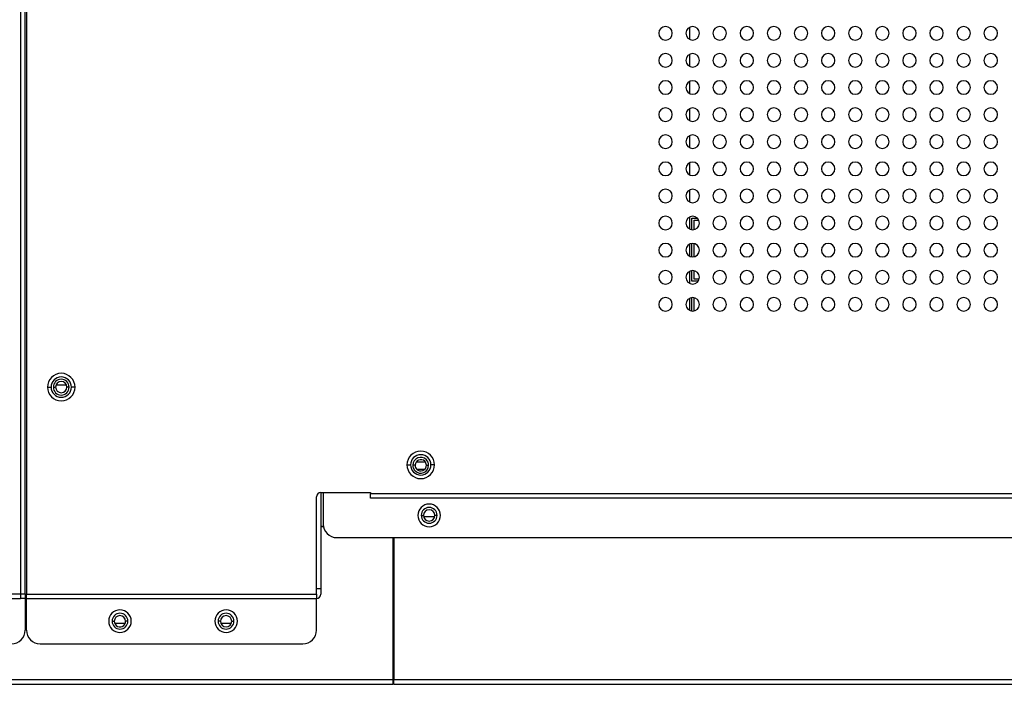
# Model space of a CAD drawing. Header units: millimetres. Extents: x 0 to 1118, y 0 to 864.
# Tile 79 of 256: x 952 to 1007, y 282 to 318. Entities that reach past the tile are written whole.
import ezdxf

# ---------------------------------------------------------------- set-up
doc = ezdxf.new("R2010")
doc.units = ezdxf.units.MM

msp = doc.modelspace()

# ---------------------------------------------------------------- linework, layer by layer
at = {"color": 7, "linetype": 'Continuous', "lineweight": 25}
for p, q in [((952.5123, 425.6556), (952.5123, 286.5306)), ((952.7623, 286.5306), (952.7623, 425.6556)), ((952.8373, 379.8056), (952.8373, 286.5306)), ((989.5551, 317.2142), (989.5551, 317.897)), ((989.5551, 315.7143), (989.5551, 316.397)), ((989.555, 314.2143), (989.555, 314.897)), ((989.555, 312.7143), (989.555, 313.397)), ((989.555, 311.2143), (989.555, 311.897)), ((989.555, 309.7143), (989.555, 310.3969)), ((989.5549, 308.2143), (989.5549, 308.8969)), ((989.5549, 306.7143), (989.5549, 307.3969)), ((989.6739, 306.6824), (989.6739, 307.3331)), ((989.6739, 307.3331), (989.9625, 307.3331)), ((989.7864, 307.2206), (990.047, 307.2206)), ((989.7864, 306.6884), (989.7864, 307.2206)), ((989.5549, 305.2143), (989.5549, 305.8969)), ((989.6739, 305.1824), (989.6739, 305.9288)), ((989.7864, 305.1884), (989.7864, 305.9228)), ((989.5548, 303.7144), (989.5549, 304.3969)), ((989.6739, 303.8331), (989.6739, 304.4288)), ((989.7864, 303.9456), (989.7864, 304.4228)), ((990.0122, 303.8331), (989.6739, 303.8331)), ((990.0688, 303.9456), (989.7864, 303.9456)), ((989.5548, 302.2144), (989.5548, 302.8969)), ((989.6738, 302.1824), (989.6739, 302.9288)), ((989.7863, 302.1884), (989.7864, 302.9228)), ((953.9998, 297.9806), (954.1998, 297.9806)), ((954.3248, 297.9806), (954.4498, 297.9806)), ((955.1998, 297.9806), (955.0748, 297.9806)), ((955.5248, 297.9806), (955.3248, 297.9806)), ((974.9187, 293.8302), (974.4009, 293.8302)), ((973.8973, 293.6802), (974.0973, 293.6802)), ((974.3473, 293.6552), (974.2223, 293.6552)), ((974.8767, 293.4302), (974.4429, 293.4302)), ((974.9723, 293.6552), (975.0973, 293.6552)), ((975.4223, 293.6802), (975.2223, 293.6802)), ((969.1353, 292.1552), (971.8853, 292.1552)), ((969.1353, 292.1552), (969.1353, 286.8306)), ((969.2623, 292.1552), (969.2623, 290.4052)), ((971.8853, 292.1552), (971.8853, 292.0802)), ((968.8853, 286.5306), (968.8853, 291.9052)), ((1032.3353, 292.0802), (971.8853, 292.0802)), ((971.8853, 291.8302), (971.8853, 292.0802)), ((1032.3353, 291.8302), (971.8853, 291.8302)), ((974.6873, 290.8852), (974.8123, 290.8852)), ((975.5623, 290.8852), (975.4373, 290.8852)), ((969.2763, 290.2609), (969.1353, 290.2609)), ((969.28, 290.2432), (969.1353, 290.2432)), ((970.0123, 289.6552), (1031.5623, 289.6552)), ((973.1243, 289.6552), (973.1243, 281.7906)), ((973.1743, 289.6552), (973.1743, 281.7906)), ((973.1243, 287.5208), (973.1743, 287.5208)), ((973.1743, 287.344), (973.1243, 287.344)), ((969.1353, 286.8306), (968.8853, 286.8306)), ((969.1353, 286.8306), (969.1353, 286.5306)), ((952.5123, 286.5306), (796.0123, 286.5306)), ((796.0123, 286.2806), (952.5123, 286.2806)), ((952.7623, 286.5306), (952.5123, 286.5306)), ((952.5123, 286.5306), (952.5123, 286.2806)), ((952.7623, 286.2806), (952.5123, 286.2806)), ((952.7623, 286.5306), (952.7623, 286.2806)), ((952.7623, 286.5306), (952.8373, 286.5306)), ((952.7623, 286.2806), (952.7623, 284.5306)), ((952.8373, 286.5306), (968.8853, 286.5306)), ((952.8373, 286.2806), (952.8373, 286.5306)), ((952.8373, 286.2806), (968.8853, 286.2806)), ((952.8373, 284.5306), (952.8373, 286.2806)), ((968.8853, 286.5306), (968.8853, 286.2806)), ((968.8853, 284.5306), (968.8853, 286.2806)), ((973.1243, 286.4955), (973.1743, 286.4955)), ((973.1743, 286.2834), (973.1243, 286.2834)), ((973.1243, 285.8945), (973.1743, 285.8945)), ((973.1723, 285.7972), (973.1723, 285.8061)), ((973.1723, 285.8061), (973.1743, 285.8061)), ((973.1723, 285.7972), (973.1743, 285.7972)), ((973.1723, 283.3532), (973.1723, 285.7972)), ((957.5748, 285.0306), (957.6998, 285.0306)), ((958.4498, 285.0306), (958.3248, 285.0306)), ((963.5728, 285.0306), (963.4478, 285.0306)), ((964.1978, 285.0306), (964.3228, 285.0306)), ((957.7192, 284.9222), (958.3054, 284.9222)), ((963.5922, 284.9222), (964.1784, 284.9222)), ((973.1243, 284.9222), (973.1723, 284.9222)), ((973.1723, 283.9656), (973.1243, 283.9656)), ((953.5873, 283.7806), (968.1353, 283.7806)), ((973.1243, 283.7443), (973.1723, 283.7443)), ((973.1243, 283.3693), (973.1723, 283.3693)), ((973.1723, 283.2031), (973.1723, 283.3532)), ((973.1723, 283.2031), (973.1743, 283.2031)), ((973.1743, 282.7943), (973.1243, 282.7943)), ((973.1243, 282.5443), (973.1743, 282.5443)), ((973.1243, 281.7906), (799.2873, 281.7906)), ((973.1743, 282.0406), (973.1243, 282.0406)), ((973.1243, 281.7906), (973.1243, 281.5406)), ((1044.3671, 281.7906), (973.1743, 281.7906)), ((973.1743, 281.5406), (973.1743, 281.7906)), ((799.2873, 281.5406), (973.1243, 281.5406)), ((973.1243, 281.7406), (973.1743, 281.7406)), ((973.1743, 281.5406), (973.1243, 281.5406)), ((973.1743, 281.5406), (1044.3671, 281.5406))]:
    msp.add_line(p, q, dxfattribs=at)
at = {"color": 8, "linetype": 'Continuous', "lineweight": 25}
for p, q in [((955.0561, 298.0872), (954.4685, 298.0872)), ((975.4251, 290.7989), (974.8245, 290.7989)), ((973.1243, 284.0906), (973.1723, 284.0906)), ((973.1743, 283.3532), (973.1723, 283.3532)), ((973.1743, 281.9656), (973.1243, 281.9656))]:
    msp.add_line(p, q, dxfattribs=at)
at = {"color": 7, "linetype": 'Continuous', "lineweight": 25}
for centre, radius, start, end in [((988.2103, 317.5556), 0.375, 0, 180), ((989.7103, 317.5556), 0.375, 0, 180), ((991.2103, 317.5556), 0.375, 0, 180), ((992.7103, 317.5556), 0.375, 0, 180), ((994.2103, 317.5556), 0.375, 0, 180), ((995.7103, 317.5556), 0.375, 0, 180), ((997.2103, 317.5556), 0.375, 0, 180), ((998.7103, 317.5556), 0.375, 0, 180), ((1000.2103, 317.5556), 0.375, 0, 180), ((1001.7103, 317.5556), 0.375, 0, 180), ((1003.2103, 317.5556), 0.375, 0, 180), ((1004.7103, 317.5556), 0.375, 0, 180), ((1006.2103, 317.5556), 0.375, 0, 180), ((988.2103, 317.5556), 0.375, 180, 0), ((989.7103, 317.5556), 0.375, 180, 0), ((991.2103, 317.5556), 0.375, 180, 0), ((992.7103, 317.5556), 0.375, 180, 0), ((994.2103, 317.5556), 0.375, 180, 0), ((995.7103, 317.5556), 0.375, 180, 0), ((997.2103, 317.5556), 0.375, 180, 0), ((998.7103, 317.5556), 0.375, 180, 0), ((1000.2103, 317.5556), 0.375, 180, 0), ((1001.7103, 317.5556), 0.375, 180, 0), ((1003.2103, 317.5556), 0.375, 180, 0), ((1004.7103, 317.5556), 0.375, 180, 0), ((1006.2103, 317.5556), 0.375, 180, 0), ((988.2103, 316.0556), 0.375, 0, 180), ((989.7103, 316.0556), 0.375, 0, 180), ((991.2103, 316.0556), 0.375, 0, 180), ((992.7103, 316.0556), 0.375, 0, 180), ((994.2103, 316.0556), 0.375, 0, 180), ((995.7103, 316.0556), 0.375, 0, 180), ((997.2103, 316.0556), 0.375, 0, 180), ((998.7103, 316.0556), 0.375, 0, 180), ((1000.2103, 316.0556), 0.375, 0, 180), ((1001.7103, 316.0556), 0.375, 0, 180), ((1003.2103, 316.0556), 0.375, 0, 180), ((1004.7103, 316.0556), 0.375, 0, 180), ((1006.2103, 316.0556), 0.375, 0, 180), ((988.2103, 316.0556), 0.375, 180, 0), ((989.7103, 316.0556), 0.375, 180, 0), ((991.2103, 316.0556), 0.375, 180, 0), ((992.7103, 316.0556), 0.375, 180, 0), ((994.2103, 316.0556), 0.375, 180, 0), ((995.7103, 316.0556), 0.375, 180, 0), ((997.2103, 316.0556), 0.375, 180, 0), ((998.7103, 316.0556), 0.375, 180, 0), ((1000.2103, 316.0556), 0.375, 180, 0), ((1001.7103, 316.0556), 0.375, 180, 0), ((1003.2103, 316.0556), 0.375, 180, 0), ((1004.7103, 316.0556), 0.375, 180, 0), ((1006.2103, 316.0556), 0.375, 180, 0), ((988.2103, 314.5556), 0.375, 0, 180), ((988.2103, 314.5556), 0.375, 180, 0), ((989.7103, 314.5556), 0.375, 0, 180), ((989.7103, 314.5556), 0.375, 180, 0), ((991.2103, 314.5556), 0.375, 0, 180), ((991.2103, 314.5556), 0.375, 180, 0), ((992.7103, 314.5556), 0.375, 0, 180), ((992.7103, 314.5556), 0.375, 180, 0), ((994.2103, 314.5556), 0.375, 0, 180), ((994.2103, 314.5556), 0.375, 180, 0), ((995.7103, 314.5556), 0.375, 0, 180), ((995.7103, 314.5556), 0.375, 180, 0), ((997.2103, 314.5556), 0.375, 0, 180), ((997.2103, 314.5556), 0.375, 180, 0), ((998.7103, 314.5556), 0.375, 0, 180), ((998.7103, 314.5556), 0.375, 180, 0), ((1000.2103, 314.5556), 0.375, 0, 180), ((1000.2103, 314.5556), 0.375, 180, 0), ((1001.7103, 314.5556), 0.375, 0, 180), ((1001.7103, 314.5556), 0.375, 180, 0), ((1003.2103, 314.5556), 0.375, 0, 180), ((1003.2103, 314.5556), 0.375, 180, 0), ((1004.7103, 314.5556), 0.375, 0, 180), ((1004.7103, 314.5556), 0.375, 180, 0), ((1006.2103, 314.5556), 0.375, 0, 180), ((1006.2103, 314.5556), 0.375, 180, 0), ((988.2103, 313.0556), 0.375, 0, 180), ((989.7103, 313.0556), 0.375, 0, 180), ((991.2103, 313.0556), 0.375, 0, 180), ((992.7103, 313.0556), 0.375, 0, 180), ((994.2103, 313.0556), 0.375, 0, 180), ((995.7103, 313.0556), 0.375, 0, 180), ((997.2103, 313.0556), 0.375, 0, 180), ((998.7103, 313.0556), 0.375, 0, 180), ((1000.2103, 313.0556), 0.375, 0, 180), ((1001.7103, 313.0556), 0.375, 0, 180), ((1003.2103, 313.0556), 0.375, 0, 180), ((1004.7103, 313.0556), 0.375, 0, 180), ((1006.2103, 313.0556), 0.375, 0, 180), ((988.2103, 313.0556), 0.375, 180, 0), ((989.7103, 313.0556), 0.375, 180, 0), ((991.2103, 313.0556), 0.375, 180, 0), ((992.7103, 313.0556), 0.375, 180, 0), ((994.2103, 313.0556), 0.375, 180, 0), ((995.7103, 313.0556), 0.375, 180, 0), ((997.2103, 313.0556), 0.375, 180, 0), ((998.7103, 313.0556), 0.375, 180, 0), ((1000.2103, 313.0556), 0.375, 180, 0), ((1001.7103, 313.0556), 0.375, 180, 0), ((1003.2103, 313.0556), 0.375, 180, 0), ((1004.7103, 313.0556), 0.375, 180, 0), ((1006.2103, 313.0556), 0.375, 180, 0), ((988.2103, 311.5556), 0.375, 0, 180), ((989.7103, 311.5556), 0.375, 0, 180), ((991.2103, 311.5556), 0.375, 0, 180), ((992.7103, 311.5556), 0.375, 0, 180), ((994.2103, 311.5556), 0.375, 0, 180), ((995.7103, 311.5556), 0.375, 0, 180), ((997.2103, 311.5556), 0.375, 0, 180), ((998.7103, 311.5556), 0.375, 0, 180), ((1000.2103, 311.5556), 0.375, 0, 180), ((1001.7103, 311.5556), 0.375, 0, 180), ((1003.2103, 311.5556), 0.375, 0, 180), ((1004.7103, 311.5556), 0.375, 0, 180), ((1006.2103, 311.5556), 0.375, 0, 180), ((988.2103, 311.5556), 0.375, 180, 0), ((989.7103, 311.5556), 0.375, 180, 0), ((991.2103, 311.5556), 0.375, 180, 0), ((992.7103, 311.5556), 0.375, 180, 0), ((994.2103, 311.5556), 0.375, 180, 0), ((995.7103, 311.5556), 0.375, 180, 0), ((997.2103, 311.5556), 0.375, 180, 0), ((998.7103, 311.5556), 0.375, 180, 0), ((1000.2103, 311.5556), 0.375, 180, 0), ((1001.7103, 311.5556), 0.375, 180, 0), ((1003.2103, 311.5556), 0.375, 180, 0), ((1004.7103, 311.5556), 0.375, 180, 0), ((1006.2103, 311.5556), 0.375, 180, 0), ((988.2103, 310.0556), 0.375, 0, 180), ((989.7103, 310.0556), 0.375, 0, 180), ((991.2103, 310.0556), 0.375, 0, 180), ((992.7103, 310.0556), 0.375, 0, 180), ((994.2103, 310.0556), 0.375, 0, 180), ((995.7103, 310.0556), 0.375, 0, 180), ((997.2103, 310.0556), 0.375, 0, 180), ((998.7103, 310.0556), 0.375, 0, 180), ((1000.2103, 310.0556), 0.375, 0, 180), ((1001.7103, 310.0556), 0.375, 0, 180), ((1003.2103, 310.0556), 0.375, 0, 180), ((1004.7103, 310.0556), 0.375, 0, 180), ((1006.2103, 310.0556), 0.375, 0, 180), ((988.2103, 310.0556), 0.375, 180, 0), ((989.7103, 310.0556), 0.375, 180, 0), ((991.2103, 310.0556), 0.375, 180, 0), ((992.7103, 310.0556), 0.375, 180, 0), ((994.2103, 310.0556), 0.375, 180, 0), ((995.7103, 310.0556), 0.375, 180, 0), ((997.2103, 310.0556), 0.375, 180, 0), ((998.7103, 310.0556), 0.375, 180, 0), ((1000.2103, 310.0556), 0.375, 180, 0), ((1001.7103, 310.0556), 0.375, 180, 0), ((1003.2103, 310.0556), 0.375, 180, 0), ((1004.7103, 310.0556), 0.375, 180, 0), ((1006.2103, 310.0556), 0.375, 180, 0), ((988.2103, 308.5556), 0.375, 0, 180), ((988.2103, 308.5556), 0.375, 180, 0), ((989.7103, 308.5556), 0.375, 0, 180), ((989.7103, 308.5556), 0.375, 180, 0), ((991.2103, 308.5556), 0.375, 0, 180), ((991.2103, 308.5556), 0.375, 180, 0), ((992.7103, 308.5556), 0.375, 0, 180), ((992.7103, 308.5556), 0.375, 180, 0), ((994.2103, 308.5556), 0.375, 0, 180), ((994.2103, 308.5556), 0.375, 180, 0), ((995.7103, 308.5556), 0.375, 0, 180), ((995.7103, 308.5556), 0.375, 180, 0), ((997.2103, 308.5556), 0.375, 0, 180), ((997.2103, 308.5556), 0.375, 180, 0), ((998.7103, 308.5556), 0.375, 0, 180), ((998.7103, 308.5556), 0.375, 180, 0), ((1000.2103, 308.5556), 0.375, 0, 180), ((1000.2103, 308.5556), 0.375, 180, 0), ((1001.7103, 308.5556), 0.375, 0, 180), ((1001.7103, 308.5556), 0.375, 180, 0), ((1003.2103, 308.5556), 0.375, 0, 180), ((1003.2103, 308.5556), 0.375, 180, 0), ((1004.7103, 308.5556), 0.375, 0, 180), ((1004.7103, 308.5556), 0.375, 180, 0), ((1006.2103, 308.5556), 0.375, 0, 180), ((1006.2103, 308.5556), 0.375, 180, 0), ((988.2103, 307.0556), 0.375, 0, 180), ((989.7103, 307.0556), 0.375, 0, 180), ((991.2103, 307.0556), 0.375, 0, 180), ((992.7103, 307.0556), 0.375, 0, 180), ((994.2103, 307.0556), 0.375, 0, 180), ((995.7103, 307.0556), 0.375, 0, 180), ((997.2103, 307.0556), 0.375, 0, 180), ((998.7103, 307.0556), 0.375, 0, 180), ((1000.2103, 307.0556), 0.375, 0, 180), ((1001.7103, 307.0556), 0.375, 0, 180), ((1003.2103, 307.0556), 0.375, 0, 180), ((1004.7103, 307.0556), 0.375, 0, 180), ((1006.2103, 307.0556), 0.375, 0, 180), ((988.2103, 307.0556), 0.375, 180, 0), ((989.7103, 307.0556), 0.375, 180, 0), ((991.2103, 307.0556), 0.375, 180, 0), ((992.7103, 307.0556), 0.375, 180, 0), ((994.2103, 307.0556), 0.375, 180, 0), ((995.7103, 307.0556), 0.375, 180, 0), ((997.2103, 307.0556), 0.375, 180, 0), ((998.7103, 307.0556), 0.375, 180, 0), ((1000.2103, 307.0556), 0.375, 180, 0), ((1001.7103, 307.0556), 0.375, 180, 0), ((1003.2103, 307.0556), 0.375, 180, 0), ((1004.7103, 307.0556), 0.375, 180, 0), ((1006.2103, 307.0556), 0.375, 180, 0), ((988.2103, 305.5556), 0.375, 0, 180), ((989.7103, 305.5556), 0.375, 0, 180), ((991.2103, 305.5556), 0.375, 0, 180), ((992.7103, 305.5556), 0.375, 0, 180), ((994.2103, 305.5556), 0.375, 0, 180), ((995.7103, 305.5556), 0.375, 0, 180), ((997.2103, 305.5556), 0.375, 0, 180), ((998.7103, 305.5556), 0.375, 0, 180), ((1000.2103, 305.5556), 0.375, 0, 180), ((1001.7103, 305.5556), 0.375, 0, 180), ((1003.2103, 305.5556), 0.375, 0, 180), ((1004.7103, 305.5556), 0.375, 0, 180), ((1006.2103, 305.5556), 0.375, 0, 180), ((988.2103, 305.5556), 0.375, 180, 0), ((989.7103, 305.5556), 0.375, 180, 0), ((991.2103, 305.5556), 0.375, 180, 0), ((992.7103, 305.5556), 0.375, 180, 0), ((994.2103, 305.5556), 0.375, 180, 0), ((995.7103, 305.5556), 0.375, 180, 0), ((997.2103, 305.5556), 0.375, 180, 0), ((998.7103, 305.5556), 0.375, 180, 0), ((1000.2103, 305.5556), 0.375, 180, 0), ((1001.7103, 305.5556), 0.375, 180, 0), ((1003.2103, 305.5556), 0.375, 180, 0), ((1004.7103, 305.5556), 0.375, 180, 0), ((1006.2103, 305.5556), 0.375, 180, 0), ((988.2103, 304.0556), 0.375, 0, 180), ((989.7103, 304.0556), 0.375, 0, 180), ((991.2103, 304.0556), 0.375, 0, 180), ((992.7103, 304.0556), 0.375, 0, 180), ((994.2103, 304.0556), 0.375, 0, 180), ((995.7103, 304.0556), 0.375, 0, 180), ((997.2103, 304.0556), 0.375, 0, 180), ((998.7103, 304.0556), 0.375, 0, 180), ((1000.2103, 304.0556), 0.375, 0, 180), ((1001.7103, 304.0556), 0.375, 0, 180), ((1003.2103, 304.0556), 0.375, 0, 180), ((1004.7103, 304.0556), 0.375, 0, 180), ((1006.2103, 304.0556), 0.375, 0, 180), ((988.2103, 304.0556), 0.375, 180, 0), ((989.7103, 304.0556), 0.375, 180, 0), ((991.2103, 304.0556), 0.375, 180, 0), ((992.7103, 304.0556), 0.375, 180, 0), ((994.2103, 304.0556), 0.375, 180, 0), ((995.7103, 304.0556), 0.375, 180, 0), ((997.2103, 304.0556), 0.375, 180, 0), ((998.7103, 304.0556), 0.375, 180, 0), ((1000.2103, 304.0556), 0.375, 180, 0), ((1001.7103, 304.0556), 0.375, 180, 0), ((1003.2103, 304.0556), 0.375, 180, 0), ((1004.7103, 304.0556), 0.375, 180, 0), ((1006.2103, 304.0556), 0.375, 180, 0), ((988.2103, 302.5556), 0.375, 0, 180), ((988.2103, 302.5556), 0.375, 180, 0), ((989.7103, 302.5556), 0.375, 0, 180), ((989.7103, 302.5556), 0.375, 180, 0), ((991.2103, 302.5556), 0.375, 0, 180), ((991.2103, 302.5556), 0.375, 180, 0), ((992.7103, 302.5556), 0.375, 0, 180), ((992.7103, 302.5556), 0.375, 180, 0), ((994.2103, 302.5556), 0.375, 0, 180), ((994.2103, 302.5556), 0.375, 180, 0), ((995.7103, 302.5556), 0.375, 0, 180), ((995.7103, 302.5556), 0.375, 180, 0), ((997.2103, 302.5556), 0.375, 0, 180), ((997.2103, 302.5556), 0.375, 180, 0), ((998.7103, 302.5556), 0.375, 0, 180), ((998.7103, 302.5556), 0.375, 180, 0), ((1000.2103, 302.5556), 0.375, 0, 180), ((1000.2103, 302.5556), 0.375, 180, 0), ((1001.7103, 302.5556), 0.375, 0, 180), ((1001.7103, 302.5556), 0.375, 180, 0), ((1003.2103, 302.5556), 0.375, 0, 180), ((1003.2103, 302.5556), 0.375, 180, 0), ((1004.7103, 302.5556), 0.375, 0, 180), ((1004.7103, 302.5556), 0.375, 180, 0), ((1006.2103, 302.5556), 0.375, 0, 180), ((1006.2103, 302.5556), 0.375, 180, 0), ((954.7623, 297.9806), 0.7625, 0, 180), ((954.7623, 297.9806), 0.5625, 0, 180), ((954.7623, 297.9806), 0.4375, 0, 180), ((954.7623, 297.9806), 0.3125, 0, 180), ((954.7623, 297.9806), 0.7625, 180, 0), ((954.7623, 297.9806), 0.5625, 180, 0), ((954.7623, 297.9806), 0.4375, 180, 0), ((954.7623, 297.9806), 0.3125, 180, 0), ((974.6598, 293.6802), 0.7625, 0, 180), ((974.6598, 293.6802), 0.5625, 0, 180), ((974.6598, 293.6552), 0.4375, 44.80144, 180), ((974.6598, 293.6552), 0.3125, 44.80144, 180), ((974.6598, 293.6552), 0.3125, 0, 44.80144), ((974.6598, 293.6552), 0.4375, 0, 44.80144), ((974.6598, 293.6802), 0.7625, 180, 0), ((974.6598, 293.6802), 0.5625, 180, 0), ((974.6598, 293.6552), 0.4375, 180, 224.80144), ((974.6598, 293.6552), 0.3125, 180, 224.80144), ((974.6598, 293.6552), 0.4375, 224.80144, 0), ((974.6598, 293.6552), 0.3125, 224.80144, 0), ((969.1353, 291.9052), 0.25, 90, 180), ((975.1248, 290.8852), 0.625, 0, 180), ((975.1248, 290.8852), 0.4375, 0, 180), ((975.1248, 290.8852), 0.3125, 0, 180), ((975.1248, 290.8852), 0.625, 180, 0), ((975.1248, 290.8852), 0.4375, 180, 0), ((975.1248, 290.8852), 0.3125, 180, 0), ((970.0123, 290.4052), 0.75, 180, 270), ((968.8853, 286.5306), 0.25, 270, 0), ((958.0123, 285.0306), 0.625, 0, 180), ((963.8853, 285.0306), 0.625, 0, 180), ((958.0123, 285.0306), 0.625, 180, 0), ((958.0123, 285.0306), 0.4375, 0, 180), ((958.0123, 285.0306), 0.4375, 180, 0), ((958.0123, 285.0306), 0.3125, 0, 180), ((958.0123, 285.0306), 0.3125, 180, 229.1481), ((958.0123, 285.0306), 0.3125, 229.1481, 0), ((963.8853, 285.0306), 0.625, 180, 0), ((963.8853, 285.0306), 0.4375, 0, 180), ((963.8853, 285.0306), 0.4375, 180, 0), ((963.8853, 285.0306), 0.3125, 0, 180), ((963.8853, 285.0306), 0.3125, 180, 0), ((952.0123, 284.5306), 0.75, 270, 0), ((953.5873, 284.5306), 0.75, 180, 270), ((968.1353, 284.5306), 0.75, 270, 0)]:
    msp.add_arc(centre, radius, start, end, dxfattribs=at)

doc.saveas('drawing.dxf')
